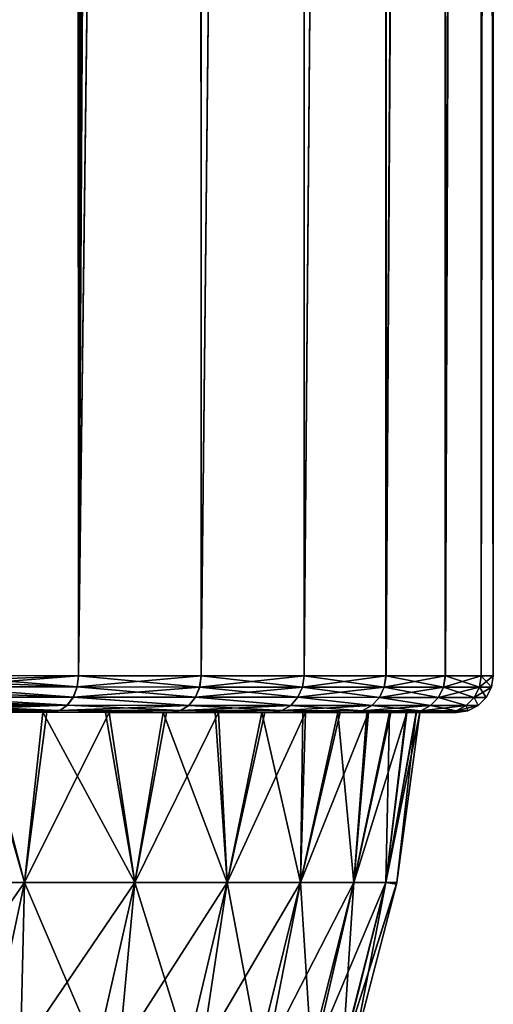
# Model space of a CAD drawing. Header units: metres. Extents: x -155 to 33, y -152 to 27.
# Tile 102 of 133: x 15.03 to 21.49, y -111.55 to -98.13. Entities that reach past the tile are written whole.
import ezdxf

# ---------------------------------------------------------------- set-up
doc = ezdxf.new("R2010")
doc.units = ezdxf.units.M
doc.layers.add('solid_12_401_042_XXX', color=7, linetype='CONTINUOUS')

msp = doc.modelspace()

# ---------------------------------------------------------------- linework, layer by layer
at = {"layer": 'solid_12_401_042_XXX'}
for points in [[(13.861005, -48.058125, 16.4193), (13.913462, -107.069321, 16.374866), (15.788923, 22.452606, 14.574693)], [(15.788923, 22.452606, 14.574693), (13.913462, -107.069321, 16.374866), (15.828627, -107.070511, 14.531556)], [(15.788923, 22.452606, 14.574693), (15.828627, -107.070511, 14.531556), (17.473083, 22.452606, 12.505738)], [(17.466776, 22.452606, -12.510905), (17.500097, -107.071236, -12.464258), (15.827186, -107.070473, -14.529484)], [(16.366352, -14.85323, -13.919402), (17.466776, 22.452606, -12.510905), (15.827186, -107.070473, -14.529484)], [(17.473083, 22.452606, 12.505738), (15.828627, -107.070511, 14.531556), (17.501869, -107.071266, 12.465413)], [(18.8834, 22.452606, -10.248645), (17.500097, -107.071236, -12.464258), (17.466776, 22.452606, -12.510905)], [(17.473083, 22.452606, 12.505738), (17.501869, -107.071266, 12.465413), (18.88788, 22.452606, 10.24403)], [(18.8834, 22.452606, -10.248645), (18.905018, -107.071877, -10.208716), (17.500097, -107.071236, -12.464258)], [(18.88788, 22.452606, 10.24403), (17.501869, -107.071266, 12.465413), (18.906857, -107.071899, 10.208956)], [(20.008602, 22.452606, -7.828201), (18.905018, -107.071877, -10.208716), (18.8834, 22.452606, -10.248645)], [(18.88788, 22.452606, 10.24403), (18.906857, -107.071899, 10.208956), (20.011501, 22.452606, 7.824434)], [(20.008602, 22.452606, -7.828201), (20.020964, -107.072388, -7.796537), (18.905018, -107.071877, -10.208716)], [(20.011501, 22.452606, 7.824434), (18.906857, -107.071899, 10.208956), (20.022726, -107.072403, 7.795655)], [(20.825024, 22.452606, -5.286924), (20.020964, -107.072388, -7.796537), (20.008602, 22.452606, -7.828201)], [(20.011501, 22.452606, 7.824434), (20.022726, -107.072403, 7.795655), (20.826626, 22.452606, 5.284248)], [(20.825024, 22.452606, -5.286924), (20.830572, -107.072762, -5.265028), (20.020964, -107.072388, -7.796537)], [(20.826626, 22.452606, 5.284248), (20.022726, -107.072403, 7.795655), (20.831682, -107.072769, 5.264277)], [(21.320061, 22.452606, -2.664032), (20.830572, -107.072762, -5.265028), (20.825024, 22.452606, -5.286924)], [(20.826626, 22.452606, 5.284248), (20.831682, -107.072769, 5.264277), (21.320692, 22.452606, 2.662633)], [(21.320061, 22.452606, -2.664032), (21.321459, -107.072983, -2.652824), (20.830572, -107.072762, -5.265028)], [(21.320692, 22.452606, 2.662633), (20.831682, -107.072769, 5.264277), (21.322084, -107.07299, 2.651441)], [(21.486078, 22.452606, 0), (21.321459, -107.072983, -2.652824), (21.320061, 22.452606, -2.664032)], [(21.320692, 22.452606, 2.662633), (21.322084, -107.07299, 2.651441), (21.486078, -107.073265, 0)], [(21.320692, 22.452606, 2.662633), (21.486078, -107.073265, 0), (21.486078, 22.452606, 0)], [(21.486078, 22.452606, 0), (21.486078, -107.073265, 0), (21.321459, -107.072983, -2.652824)], [(16.348629, -15.469876, -13.940213), (16.366352, -14.85323, -13.919402), (15.827186, -107.070473, -14.529484)], [(16.30209, -16.024206, -13.994604), (16.348629, -15.469876, -13.940213), (15.827186, -107.070473, -14.529484)], [(16.232958, -16.520361, -14.074726), (16.30209, -16.024206, -13.994604), (15.827186, -107.070473, -14.529484)], [(16.145208, -16.961464, -14.17529), (16.232958, -16.520361, -14.074726), (15.827186, -107.070473, -14.529484)], [(16.041273, -17.349403, -14.29279), (16.145208, -16.961464, -14.17529), (15.827186, -107.070473, -14.529484)], [(15.92264, -17.684626, -14.424822), (16.041273, -17.349403, -14.29279), (15.827186, -107.070473, -14.529484)], [(15.790307, -17.965824, -14.569551), (15.92264, -17.684626, -14.424822), (15.827186, -107.070473, -14.529484)], [(15.790307, -17.965824, -14.569551), (15.827186, -107.070473, -14.529484), (13.912835, -107.069214, -16.371756)], [(15.645444, -18.189608, -14.724989), (15.790307, -17.965824, -14.569551), (13.912835, -107.069214, -16.371756)], [(15.490911, -18.35075, -14.887461), (15.645444, -18.189608, -14.724989), (13.912835, -107.069214, -16.371756)], [(15.33232, -18.445108, -15.050727), (15.490911, -18.35075, -14.887461), (13.912835, -107.069214, -16.371756)], [(15.016561, -18.441788, -15.36576), (15.174908, -18.474016, -15.209412), (13.912835, -107.069214, -16.371756)], [(15.174908, -18.474016, -15.209412), (15.33232, -18.445108, -15.050727), (13.912835, -107.069214, -16.371756)], [(15.827186, -107.070473, -14.529484), (13.896758, -107.223389, -16.353027), (13.908635, -107.146706, -16.366899)], [(15.827186, -107.070473, -14.529484), (15.809605, -107.224281, -14.512131), (13.896758, -107.223389, -16.353027)], [(15.827186, -107.070473, -14.529484), (13.908635, -107.146706, -16.366899), (13.912835, -107.069214, -16.371756)], [(13.913462, -107.069321, 16.374866), (13.909246, -107.147171, 16.369936), (15.810223, -107.224319, 14.515102)], [(15.828627, -107.070511, 14.531556), (13.913462, -107.069321, 16.374866), (15.810223, -107.224319, 14.515102)], [(15.827186, -107.070473, -14.529484), (17.500097, -107.071236, -12.464258), (15.809605, -107.224281, -14.512131)], [(17.500097, -107.071236, -12.464258), (17.480541, -107.225067, -12.449159), (15.809605, -107.224281, -14.512131)], [(15.828627, -107.070511, 14.531556), (15.810223, -107.224319, 14.515102), (17.481071, -107.225098, 12.452059)], [(17.501869, -107.071266, 12.465413), (15.828627, -107.070511, 14.531556), (17.481071, -107.225098, 12.452059)], [(17.500097, -107.071236, -12.464258), (18.905018, -107.071877, -10.208716), (17.480541, -107.225067, -12.449159)], [(18.905018, -107.071877, -10.208716), (18.883999, -107.225723, -10.195675), (17.480541, -107.225067, -12.449159)], [(17.501869, -107.071266, 12.465413), (17.481071, -107.225098, 12.452059), (18.884434, -107.225746, 10.198515)], [(18.906857, -107.071899, 10.208956), (17.501869, -107.071266, 12.465413), (18.884434, -107.225746, 10.198515)], [(18.905018, -107.071877, -10.208716), (20.020964, -107.072388, -7.796537), (18.883999, -107.225723, -10.195675)], [(20.020964, -107.072388, -7.796537), (19.998507, -107.226242, -7.786161), (18.883999, -107.225723, -10.195675)], [(18.906857, -107.071899, 10.208956), (18.884434, -107.225746, 10.198515), (19.998837, -107.226265, 7.788953)], [(20.022726, -107.072403, 7.795655), (18.906857, -107.071899, 10.208956), (19.998837, -107.226265, 7.788953)], [(20.020964, -107.072388, -7.796537), (20.830572, -107.072762, -5.265028), (19.998507, -107.226242, -7.786161)], [(20.830572, -107.072762, -5.265028), (20.807007, -107.226624, -5.257483), (19.998507, -107.226242, -7.786161)], [(20.022726, -107.072403, 7.795655), (19.998837, -107.226265, 7.788953), (20.80723, -107.226631, 5.260242)], [(20.831682, -107.072769, 5.264277), (20.022726, -107.072403, 7.795655), (20.80723, -107.226631, 5.260242)], [(20.830572, -107.072762, -5.265028), (21.321459, -107.072983, -2.652824), (20.807007, -107.226624, -5.257483)], [(21.321459, -107.072983, -2.652824), (21.297132, -107.226852, -2.648334), (20.807007, -107.226624, -5.257483)], [(20.831682, -107.072769, 5.264277), (20.80723, -107.226631, 5.260242), (21.297245, -107.22686, 2.651071)], [(21.322084, -107.07299, 2.651441), (20.831682, -107.072769, 5.264277), (21.297245, -107.22686, 2.651071)], [(21.321459, -107.072983, -2.652824), (21.486078, -107.073265, 0), (21.297132, -107.226852, -2.648334)], [(21.486078, -107.073265, 0), (21.461384, -107.226929, 0.001365), (21.297132, -107.226852, -2.648334)], [(21.322084, -107.07299, 2.651441), (21.297245, -107.22686, 2.651071), (21.461384, -107.226929, 0.001365)], [(21.486078, -107.073265, 0), (21.322084, -107.07299, 2.651441), (21.461384, -107.226929, 0.001365)], [(15.757197, -107.363991, -14.464241), (13.85066, -107.363098, -16.299046), (13.896758, -107.223389, -16.353027)], [(13.897454, -107.223427, 16.356081), (13.87808, -107.295952, 16.333284), (15.75793, -107.364029, 14.467087)], [(15.809605, -107.224281, -14.512131), (15.757197, -107.363991, -14.464241), (13.896758, -107.223389, -16.353027)], [(13.909246, -107.147171, 16.369936), (13.897454, -107.223427, 16.356081), (15.810223, -107.224319, 14.515102)], [(15.810223, -107.224319, 14.515102), (13.897454, -107.223427, 16.356081), (15.75793, -107.364029, 14.467087)], [(15.809605, -107.224281, -14.512131), (17.422625, -107.364769, -12.408092), (15.757197, -107.363991, -14.464241)], [(17.481071, -107.225098, 12.452059), (15.810223, -107.224319, 14.515102), (15.75793, -107.364029, 14.467087)], [(17.481071, -107.225098, 12.452059), (15.75793, -107.364029, 14.467087), (17.423252, -107.364799, 12.410853)], [(15.809605, -107.224281, -14.512131), (17.480541, -107.225067, -12.449159), (17.422625, -107.364769, -12.408092)], [(17.480541, -107.225067, -12.449159), (18.821459, -107.365425, -10.162061), (17.422625, -107.364769, -12.408092)], [(18.884434, -107.225746, 10.198515), (17.481071, -107.225098, 12.452059), (17.423252, -107.364799, 12.410853)], [(18.884434, -107.225746, 10.198515), (17.423252, -107.364799, 12.410853), (18.821972, -107.365448, 10.164751)], [(17.480541, -107.225067, -12.449159), (18.883999, -107.225723, -10.195675), (18.821459, -107.365425, -10.162061)], [(18.883999, -107.225723, -10.195675), (19.932295, -107.365944, -7.760512), (18.821459, -107.365425, -10.162061)], [(19.998837, -107.226265, 7.788953), (18.884434, -107.225746, 10.198515), (18.821972, -107.365448, 10.164751)], [(19.998837, -107.226265, 7.788953), (18.821972, -107.365448, 10.164751), (19.932688, -107.365967, 7.763146)], [(18.883999, -107.225723, -10.195675), (19.998507, -107.226242, -7.786161), (19.932295, -107.365944, -7.760512)], [(19.998507, -107.226242, -7.786161), (20.738136, -107.366325, -5.240192), (19.932295, -107.365944, -7.760512)], [(20.80723, -107.226631, 5.260242), (19.998837, -107.226265, 7.788953), (19.932688, -107.365967, 7.763146)], [(20.80723, -107.226631, 5.260242), (19.932688, -107.365967, 7.763146), (20.738401, -107.366333, 5.242785)], [(19.998507, -107.226242, -7.786161), (20.807007, -107.226624, -5.257483), (20.738136, -107.366325, -5.240192)], [(20.807007, -107.226624, -5.257483), (21.226654, -107.366554, -2.639665), (20.738136, -107.366325, -5.240192)], [(21.297245, -107.22686, 2.651071), (20.80723, -107.226631, 5.260242), (20.738401, -107.366333, 5.242785)], [(21.297245, -107.22686, 2.651071), (20.738401, -107.366333, 5.242785), (21.226788, -107.366562, 2.642233)], [(20.807007, -107.226624, -5.257483), (21.297132, -107.226852, -2.648334), (21.226654, -107.366554, -2.639665)], [(21.297132, -107.226852, -2.648334), (21.390373, -107.366631, 0.00128), (21.226654, -107.366554, -2.639665)], [(21.461384, -107.226929, 0.001365), (21.297245, -107.22686, 2.651071), (21.226788, -107.366562, 2.642233)], [(21.461384, -107.226929, 0.001365), (21.226788, -107.366562, 2.642233), (21.390373, -107.366631, 0.00128)], [(21.297132, -107.226852, -2.648334), (21.461384, -107.226929, 0.001365), (21.390373, -107.366631, 0.00128)], [(15.675525, -107.474854, -14.389425), (13.778845, -107.473969, -16.214727), (13.85066, -107.363098, -16.299046)], [(13.851485, -107.363144, 16.301989), (13.818468, -107.422928, 16.263134), (15.676336, -107.474892, 14.392185)], [(15.757197, -107.363991, -14.464241), (15.675525, -107.474854, -14.389425), (13.85066, -107.363098, -16.299046)], [(13.87808, -107.295952, 16.333284), (13.851485, -107.363144, 16.301989), (15.75793, -107.364029, 14.467087)], [(15.75793, -107.364029, 14.467087), (13.851485, -107.363144, 16.301989), (15.676336, -107.474892, 14.392185)], [(15.757197, -107.363991, -14.464241), (17.332342, -107.475632, -12.343924), (15.675525, -107.474854, -14.389425)], [(15.75793, -107.364029, 14.467087), (15.676336, -107.474892, 14.392185), (17.333038, -107.475662, 12.346589)], [(15.757197, -107.363991, -14.464241), (17.422625, -107.364769, -12.408092), (17.332342, -107.475632, -12.343924)], [(17.423252, -107.364799, 12.410853), (15.75793, -107.364029, 14.467087), (17.333038, -107.475662, 12.346589)], [(17.422625, -107.364769, -12.408092), (18.723946, -107.47628, -10.109519), (17.332342, -107.475632, -12.343924)], [(17.423252, -107.364799, 12.410853), (17.333038, -107.475662, 12.346589), (18.724514, -107.476303, 10.112107)], [(17.422625, -107.364769, -12.408092), (18.821459, -107.365425, -10.162061), (18.723946, -107.47628, -10.109519)], [(18.821972, -107.365448, 10.164751), (17.423252, -107.364799, 12.410853), (18.724514, -107.476303, 10.112107)], [(18.821459, -107.365425, -10.162061), (19.829041, -107.476799, -7.720402), (18.723946, -107.47628, -10.109519)], [(18.821972, -107.365448, 10.164751), (18.724514, -107.476303, 10.112107), (19.829477, -107.476814, 7.722927)], [(18.821459, -107.365425, -10.162061), (19.932295, -107.365944, -7.760512), (19.829041, -107.476799, -7.720402)], [(19.932688, -107.365967, 7.763146), (18.821972, -107.365448, 10.164751), (19.829477, -107.476814, 7.722927)], [(19.932295, -107.365944, -7.760512), (20.630722, -107.477173, -5.213126), (19.829041, -107.476799, -7.720402)], [(19.932688, -107.365967, 7.763146), (19.829477, -107.476814, 7.722927), (20.631016, -107.477188, 5.215606)], [(19.932295, -107.365944, -7.760512), (20.738136, -107.366325, -5.240192), (20.630722, -107.477173, -5.213126)], [(20.738401, -107.366333, 5.242785), (19.932688, -107.365967, 7.763146), (20.631016, -107.477188, 5.215606)], [(20.738136, -107.366325, -5.240192), (21.11672, -107.477402, -2.626057), (20.630722, -107.477173, -5.213126)], [(20.738401, -107.366333, 5.242785), (20.631016, -107.477188, 5.215606), (21.116867, -107.477409, 2.628509)], [(20.738136, -107.366325, -5.240192), (21.226654, -107.366554, -2.639665), (21.11672, -107.477402, -2.626057)], [(21.226788, -107.366562, 2.642233), (20.738401, -107.366333, 5.242785), (21.116867, -107.477409, 2.628509)], [(21.226654, -107.366554, -2.639665), (21.2796, -107.477486, 0.001222), (21.11672, -107.477402, -2.626057)], [(21.226788, -107.366562, 2.642233), (21.116867, -107.477409, 2.628509), (21.2796, -107.477486, 0.001222)], [(21.226654, -107.366554, -2.639665), (21.390373, -107.366631, 0.00128), (21.2796, -107.477486, 0.001222)], [(21.390373, -107.366631, 0.00128), (21.226788, -107.366562, 2.642233), (21.2796, -107.477486, 0.001222)], [(15.675525, -107.474854, -14.389425), (13.688425, -107.545105, -16.108315), (13.735266, -107.515175, -16.163473)], [(15.675525, -107.474854, -14.389425), (15.572659, -107.545982, -14.294987), (13.688425, -107.545105, -16.108315)], [(13.736278, -107.515137, 16.166452), (13.689296, -107.545143, 16.111216), (15.573433, -107.546013, 14.297788)], [(15.675525, -107.474854, -14.389425), (13.735266, -107.515175, -16.163473), (13.778845, -107.473969, -16.214727)], [(13.779758, -107.474014, 16.217592), (13.736278, -107.515137, 16.166452), (15.573433, -107.546013, 14.297788)], [(13.818468, -107.422928, 16.263134), (13.779758, -107.474014, 16.217592), (15.676336, -107.474892, 14.392185)], [(15.676336, -107.474892, 14.392185), (13.779758, -107.474014, 16.217592), (15.573433, -107.546013, 14.297788)], [(15.675525, -107.474854, -14.389425), (17.332342, -107.475632, -12.343924), (15.572659, -107.545982, -14.294987)], [(17.332342, -107.475632, -12.343924), (17.218603, -107.546753, -12.262903), (15.572659, -107.545982, -14.294987)], [(15.676336, -107.474892, 14.392185), (15.573433, -107.546013, 14.297788), (17.219267, -107.546783, 12.265615)], [(17.333038, -107.475662, 12.346589), (15.676336, -107.474892, 14.392185), (17.219267, -107.546783, 12.265615)], [(17.332342, -107.475632, -12.343924), (18.723946, -107.47628, -10.109519), (17.218603, -107.546753, -12.262903)], [(18.723946, -107.47628, -10.109519), (18.601074, -107.547394, -10.043158), (17.218603, -107.546753, -12.262903)], [(17.333038, -107.475662, 12.346589), (17.219267, -107.546783, 12.265615), (18.601618, -107.547417, 10.045794)], [(18.724514, -107.476303, 10.112107), (17.333038, -107.475662, 12.346589), (18.601618, -107.547417, 10.045794)], [(18.723946, -107.47628, -10.109519), (19.829041, -107.476799, -7.720402), (18.601074, -107.547394, -10.043158)], [(19.829041, -107.476799, -7.720402), (19.698917, -107.547913, -7.669713), (18.601074, -107.547394, -10.043158)], [(18.724514, -107.476303, 10.112107), (18.601618, -107.547417, 10.045794), (19.699331, -107.547928, 7.672291)], [(19.829477, -107.476814, 7.722927), (18.724514, -107.476303, 10.112107), (19.699331, -107.547928, 7.672291)], [(19.829041, -107.476799, -7.720402), (20.630722, -107.477173, -5.213126), (19.698917, -107.547913, -7.669713)], [(20.630722, -107.477173, -5.213126), (20.495335, -107.548286, -5.178887), (19.698917, -107.547913, -7.669713)], [(19.829477, -107.476814, 7.722927), (19.699331, -107.547928, 7.672291), (20.495615, -107.548294, 5.181421)], [(20.631016, -107.477188, 5.215606), (19.829477, -107.476814, 7.722927), (20.495615, -107.548294, 5.181421)], [(20.630722, -107.477173, -5.213126), (21.11672, -107.477402, -2.626057), (20.495335, -107.548286, -5.178887)], [(21.11672, -107.477402, -2.626057), (20.97814, -107.548508, -2.608791), (20.495335, -107.548286, -5.178887)], [(20.631016, -107.477188, 5.215606), (20.495615, -107.548294, 5.181421), (20.978281, -107.548515, 2.611299)], [(21.116867, -107.477409, 2.628509), (20.631016, -107.477188, 5.215606), (20.978281, -107.548515, 2.611299)], [(21.11672, -107.477402, -2.626057), (21.2796, -107.477486, 0.001222), (20.97814, -107.548508, -2.608791)], [(21.2796, -107.477486, 0.001222), (21.139948, -107.548592, 0.00125), (20.97814, -107.548508, -2.608791)], [(21.116867, -107.477409, 2.628509), (20.978281, -107.548515, 2.611299), (21.139948, -107.548592, 0.00125)], [(21.2796, -107.477486, 0.001222), (21.116867, -107.477409, 2.628509), (21.139948, -107.548592, 0.00125)], [(14.479531, -107.569702, -14.49584), (15.09277, -109.891579, -13.384744), (13.369271, -109.891579, -15.108069)], [(13.370782, -109.891579, 15.106731), (15.094108, -109.891579, 13.383233), (14.423356, -107.569763, 14.551783)], [(15.572659, -107.545982, -14.294987), (13.588737, -107.569214, -15.990674), (13.639011, -107.5634, -16.050039)], [(15.572659, -107.545982, -14.294987), (15.453641, -107.570229, -14.196773), (13.588737, -107.569214, -15.990674)], [(14.479531, -107.569702, -14.49584), (13.588737, -107.569214, -15.990674), (15.453641, -107.570229, -14.196773)], [(13.639707, -107.563461, 16.052942), (13.589064, -107.569321, 15.993457), (15.454989, -107.57032, 14.198302)], [(15.342574, -107.570259, 13.577924), (15.454989, -107.57032, 14.198302), (13.589064, -107.569321, 15.993457)], [(14.423356, -107.569763, 14.551783), (15.342574, -107.570259, 13.577924), (13.589064, -107.569321, 15.993457)], [(15.572659, -107.545982, -14.294987), (13.639011, -107.5634, -16.050039), (13.688425, -107.545105, -16.108315)], [(13.689296, -107.545143, 16.111216), (13.639707, -107.563461, 16.052942), (15.454989, -107.57032, 14.198302)], [(15.573433, -107.546013, 14.297788), (13.689296, -107.545143, 16.111216), (15.454989, -107.57032, 14.198302)], [(15.094108, -109.891579, 13.383233), (15.342574, -107.570259, 13.577924), (14.423356, -107.569763, 14.551783)], [(14.479531, -107.569702, -14.49584), (15.453641, -107.570229, -14.196773), (15.396463, -107.570198, -13.516737)], [(14.479531, -107.569702, -14.49584), (15.396463, -107.570198, -13.516737), (15.09277, -109.891579, -13.384744)], [(15.396463, -107.570198, -13.516737), (16.247614, -107.570663, -12.479938), (15.09277, -109.891579, -13.384744)], [(16.247614, -107.570663, -12.479938), (16.595976, -109.891579, -11.466239), (15.09277, -109.891579, -13.384744)], [(15.094108, -109.891579, 13.383233), (16.597124, -109.891579, 11.464578), (15.342574, -107.570259, 13.577924)], [(15.342574, -107.570259, 13.577924), (16.196461, -107.570717, 12.546303), (15.454989, -107.57032, 14.198302)], [(16.597124, -109.891579, 11.464578), (16.196461, -107.570717, 12.546303), (15.342574, -107.570259, 13.577924)], [(15.396463, -107.570198, -13.516737), (15.453641, -107.570229, -14.196773), (16.247614, -107.570663, -12.479938)], [(15.572659, -107.545982, -14.294987), (17.089111, -107.571121, -12.178774), (15.453641, -107.570229, -14.196773)], [(16.247614, -107.570663, -12.479938), (15.453641, -107.570229, -14.196773), (17.089111, -107.571121, -12.178774)], [(15.573433, -107.546013, 14.297788), (15.454989, -107.57032, 14.198302), (17.091301, -107.571198, 12.178955)], [(16.98094, -107.571136, 11.460967), (17.091301, -107.571198, 12.178955), (15.454989, -107.57032, 14.198302)], [(16.196461, -107.570717, 12.546303), (16.98094, -107.571136, 11.460967), (15.454989, -107.57032, 14.198302)], [(15.572659, -107.545982, -14.294987), (17.218603, -107.546753, -12.262903), (17.089111, -107.571121, -12.178774)], [(17.219267, -107.546783, 12.265615), (15.573433, -107.546013, 14.297788), (17.091301, -107.571198, 12.178955)], [(16.597124, -109.891579, 11.464578), (16.98094, -107.571136, 11.460967), (16.196461, -107.570717, 12.546303)], [(16.247614, -107.570663, -12.479938), (17.089111, -107.571121, -12.178774), (17.028904, -107.571091, -11.389525)], [(16.247614, -107.570663, -12.479938), (17.028904, -107.571091, -11.389525), (16.595976, -109.891579, -11.466239)], [(17.028904, -107.571091, -11.389525), (17.737444, -107.571472, -10.250498), (16.595976, -109.891579, -11.466239)], [(17.737444, -107.571472, -10.250498), (17.856974, -109.891579, -9.38053), (16.595976, -109.891579, -11.466239)], [(16.597124, -109.891579, 11.464578), (17.857912, -109.891579, 9.378743), (16.98094, -107.571136, 11.460967)], [(16.98094, -107.571136, 11.460967), (17.693117, -107.571518, 10.326877), (17.091301, -107.571198, 12.178955)], [(17.857912, -109.891579, 9.378743), (17.693117, -107.571518, 10.326877), (16.98094, -107.571136, 11.460967)], [(17.028904, -107.571091, -11.389525), (17.089111, -107.571121, -12.178774), (17.737444, -107.571472, -10.250498)], [(17.218603, -107.546753, -12.262903), (18.462526, -107.571869, -9.975303), (17.089111, -107.571121, -12.178774)], [(17.737444, -107.571472, -10.250498), (17.089111, -107.571121, -12.178774), (18.462526, -107.571869, -9.975303)], [(17.219267, -107.546783, 12.265615), (17.091301, -107.571198, 12.178955), (18.465044, -107.571938, 9.973722)], [(18.329475, -107.571861, 9.14858), (18.465044, -107.571938, 9.973722), (17.091301, -107.571198, 12.178955)], [(17.693117, -107.571518, 10.326877), (18.329475, -107.571861, 9.14858), (17.091301, -107.571198, 12.178955)], [(17.218603, -107.546753, -12.262903), (18.601074, -107.547394, -10.043158), (18.462526, -107.571869, -9.975303)], [(18.601618, -107.547417, 10.045794), (17.219267, -107.546783, 12.265615), (18.465044, -107.571938, 9.973722)], [(17.857912, -109.891579, 9.378743), (18.329475, -107.571861, 9.14858), (17.693117, -107.571518, 10.326877)], [(17.737444, -107.571472, -10.250498), (18.462526, -107.571869, -9.975303), (18.369722, -107.571823, -9.06744)], [(17.737444, -107.571472, -10.250498), (18.369722, -107.571823, -9.06744), (17.856974, -109.891579, -9.38053)], [(18.369722, -107.571823, -9.06744), (18.923527, -107.572128, -7.845678), (17.856974, -109.891579, -9.38053)], [(18.923527, -107.572128, -7.845678), (18.857372, -109.891579, -7.158032), (17.856974, -109.891579, -9.38053)], [(17.857912, -109.891579, 9.378743), (18.858088, -109.891579, 7.156146), (18.329475, -107.571861, 9.14858)], [(18.329475, -107.571861, 9.14858), (18.887796, -107.572159, 7.931363), (18.465044, -107.571938, 9.973722)], [(18.858088, -109.891579, 7.156146), (18.887796, -107.572159, 7.931363), (18.329475, -107.571861, 9.14858)], [(18.369722, -107.571823, -9.06744), (18.462526, -107.571869, -9.975303), (18.923527, -107.572128, -7.845678)], [(18.601074, -107.547394, -10.043158), (19.55389, -107.572464, -7.617238), (18.462526, -107.571869, -9.975303)], [(18.923527, -107.572128, -7.845678), (18.462526, -107.571869, -9.975303), (19.55389, -107.572464, -7.617238)], [(18.601618, -107.547417, 10.045794), (18.465044, -107.571938, 9.973722), (19.554632, -107.572517, 7.618656)], [(19.365192, -107.572411, 6.680181), (19.554632, -107.572517, 7.618656), (18.465044, -107.571938, 9.973722)], [(18.887796, -107.572159, 7.931363), (19.365192, -107.572411, 6.680181), (18.465044, -107.571938, 9.973722)], [(18.601074, -107.547394, -10.043158), (19.698917, -107.547913, -7.669713), (19.55389, -107.572464, -7.617238)], [(19.699331, -107.547928, 7.672291), (18.601618, -107.547417, 10.045794), (19.554632, -107.572517, 7.618656)], [(18.923527, -107.572128, -7.845678), (19.395977, -107.572388, -6.590205), (18.857372, -109.891579, -7.158032)], [(19.395977, -107.572388, -6.590205), (19.785574, -107.572601, -5.306599), (18.857372, -109.891579, -7.158032)], [(19.785574, -107.572601, -5.306599), (19.582584, -109.891579, -4.831154), (18.857372, -109.891579, -7.158032)], [(18.858088, -109.891579, 7.156146), (19.365192, -107.572411, 6.680181), (18.887796, -107.572159, 7.931363)], [(18.858088, -109.891579, 7.156146), (19.583067, -109.891579, 4.829195), (19.365192, -107.572411, 6.680181)], [(18.923527, -107.572128, -7.845678), (19.55389, -107.572464, -7.617238), (19.395977, -107.572388, -6.590205)], [(19.365192, -107.572411, 6.680181), (19.760143, -107.572624, 5.400582), (19.554632, -107.572517, 7.618656)], [(19.583067, -109.891579, 4.829195), (19.760143, -107.572624, 5.400582), (19.365192, -107.572411, 6.680181)], [(19.395977, -107.572388, -6.590205), (19.55389, -107.572464, -7.617238), (19.785574, -107.572601, -5.306599)], [(19.698917, -107.547913, -7.669713), (20.345438, -107.572906, -5.142898), (19.55389, -107.572464, -7.617238)], [(19.785574, -107.572601, -5.306599), (19.55389, -107.572464, -7.617238), (20.345438, -107.572906, -5.142898)], [(19.699331, -107.547928, 7.672291), (19.554632, -107.572517, 7.618656), (20.344578, -107.572937, 5.148211)], [(20.295271, -107.572906, 2.777727), (20.344578, -107.572937, 5.148211), (19.554632, -107.572517, 7.618656)], [(20.070387, -107.572784, 4.097354), (20.295271, -107.572906, 2.777727), (19.554632, -107.572517, 7.618656)], [(19.760143, -107.572624, 5.400582), (20.070387, -107.572784, 4.097354), (19.554632, -107.572517, 7.618656)], [(19.785574, -107.572601, -5.306599), (20.090139, -107.572769, -4.000199), (19.582584, -109.891579, -4.831154)], [(20.090139, -107.572769, -4.000199), (20.30883, -107.572891, -2.676721), (19.582584, -109.891579, -4.831154)], [(20.30883, -107.572891, -2.676721), (20.022036, -109.891579, -2.433827), (19.582584, -109.891579, -4.831154)], [(19.583067, -109.891579, 4.829195), (20.070387, -107.572784, 4.097354), (19.760143, -107.572624, 5.400582)], [(19.583067, -109.891579, 4.829195), (20.022278, -109.891579, 2.431823), (20.070387, -107.572784, 4.097354)], [(19.698917, -107.547913, -7.669713), (20.495335, -107.548286, -5.178887), (20.345438, -107.572906, -5.142898)], [(20.495615, -107.548294, 5.181421), (19.699331, -107.547928, 7.672291), (20.344578, -107.572937, 5.148211)], [(19.785574, -107.572601, -5.306599), (20.345438, -107.572906, -5.142898), (20.090139, -107.572769, -4.000199)], [(20.30883, -107.572891, -2.676721), (20.43988, -107.572968, -1.344598), (20.022036, -109.891579, -2.433827)], [(20.43988, -107.572968, -1.344598), (20.483877, -107.572998, -0.00102), (20.022036, -109.891579, -2.433827)], [(20.483877, -107.572998, -0.00102), (20.169315, -109.891579, -0.001009), (20.022036, -109.891579, -2.433827)], [(20.022278, -109.891579, 2.431823), (20.295271, -107.572906, 2.777727), (20.070387, -107.572784, 4.097354)], [(20.022278, -109.891579, 2.431823), (20.433214, -107.572975, 1.45163), (20.295271, -107.572906, 2.777727)], [(20.022278, -109.891579, 2.431823), (20.169315, -109.891579, -0.001009), (20.433214, -107.572975, 1.45163)], [(20.090139, -107.572769, -4.000199), (20.345438, -107.572906, -5.142898), (20.30883, -107.572891, -2.676721)], [(20.433214, -107.572975, 1.45163), (20.169315, -109.891579, -0.001009), (20.484745, -107.572998, 0.115752)], [(20.48424, -107.572998, 0.058177), (20.169315, -109.891579, -0.001009), (20.483877, -107.572998, -0.00102)], [(20.48424, -107.572998, 0.058177), (20.484745, -107.572998, 0.115752), (20.169315, -109.891579, -0.001009)], [(20.295271, -107.572906, 2.777727), (20.433214, -107.572975, 1.45163), (20.344578, -107.572937, 5.148211)], [(20.30883, -107.572891, -2.676721), (20.345438, -107.572906, -5.142898), (20.43988, -107.572968, -1.344598)], [(20.495615, -107.548294, 5.181421), (20.344578, -107.572937, 5.148211), (20.824326, -107.573189, 2.595589)], [(20.484745, -107.572998, 0.115752), (20.824326, -107.573189, 2.595589), (20.344578, -107.572937, 5.148211)], [(20.433214, -107.572975, 1.45163), (20.484745, -107.572998, 0.115752), (20.344578, -107.572937, 5.148211)], [(20.495335, -107.548286, -5.178887), (20.97814, -107.548508, -2.608791), (20.345438, -107.572906, -5.142898)], [(20.97814, -107.548508, -2.608791), (20.825142, -107.573174, -2.589409), (20.345438, -107.572906, -5.142898)], [(20.43988, -107.572968, -1.344598), (20.345438, -107.572906, -5.142898), (20.825142, -107.573174, -2.589409)], [(20.43988, -107.572968, -1.344598), (20.825142, -107.573174, -2.589409), (20.483877, -107.572998, -0.00102)], [(20.483877, -107.572998, -0.00102), (20.825142, -107.573174, -2.589409), (20.824326, -107.573189, 2.595589)], [(20.484745, -107.572998, 0.115752), (20.483877, -107.572998, -0.00102), (20.824326, -107.573189, 2.595589)], [(20.48424, -107.572998, 0.058177), (20.483877, -107.572998, -0.00102), (20.484745, -107.572998, 0.115752)], [(20.978281, -107.548515, 2.611299), (20.495615, -107.548294, 5.181421), (20.824326, -107.573189, 2.595589)], [(20.978281, -107.548515, 2.611299), (20.824326, -107.573189, 2.595589), (20.985678, -107.573265, 0.002888)], [(20.824326, -107.573189, 2.595589), (20.825142, -107.573174, -2.589409), (20.985678, -107.573265, 0.002888)], [(20.97814, -107.548508, -2.608791), (21.139948, -107.548592, 0.00125), (20.825142, -107.573174, -2.589409)], [(21.139948, -107.548592, 0.00125), (20.985678, -107.573265, 0.002888), (20.825142, -107.573174, -2.589409)], [(21.139948, -107.548592, 0.00125), (20.978281, -107.548515, 2.611299), (20.985678, -107.573265, 0.002888)], [(13.369271, -109.891579, -15.108069), (15.09277, -109.891579, -13.384744), (13.486372, -112.186554, -14.19575)], [(14.598819, -112.187698, 13.047241), (15.094108, -109.891579, 13.383233), (13.370782, -109.891579, 15.106731)], [(15.09277, -109.891579, -13.384744), (15.035847, -112.186722, -12.541115), (13.486372, -112.186554, -14.19575)], [(16.072266, -112.187698, 11.180212), (15.094108, -109.891579, 13.383233), (14.598819, -112.187698, 13.047241)], [(16.595976, -109.891579, -11.466239), (16.383799, -112.186882, -10.718566), (15.035847, -112.186722, -12.541115)], [(15.09277, -109.891579, -13.384744), (16.595976, -109.891579, -11.466239), (15.035847, -112.186722, -12.541115)], [(16.072266, -112.187698, 11.180212), (16.597124, -109.891579, 11.464578), (15.094108, -109.891579, 13.383233)], [(17.308594, -112.187698, 9.148382), (16.597124, -109.891579, 11.464578), (16.072266, -112.187698, 11.180212)], [(17.856974, -109.891579, -9.38053), (17.512182, -112.187042, -8.752508), (16.383799, -112.186882, -10.718566)], [(16.595976, -109.891579, -11.466239), (17.856974, -109.891579, -9.38053), (16.383799, -112.186882, -10.718566)], [(17.308594, -112.187698, 9.148382), (17.857912, -109.891579, 9.378743), (16.597124, -109.891579, 11.464578)], [(18.289581, -112.187698, 6.9817), (17.857912, -109.891579, 9.378743), (17.308594, -112.187698, 9.148382)], [(18.857372, -109.891579, -7.158032), (18.40589, -112.18721, -6.669267), (17.512182, -112.187042, -8.752508)], [(17.856974, -109.891579, -9.38053), (18.857372, -109.891579, -7.158032), (17.512182, -112.187042, -8.752508)], [(18.289581, -112.187698, 6.9817), (18.858088, -109.891579, 7.156146), (17.857912, -109.891579, 9.378743)], [(19.000767, -112.187698, 4.712106), (18.858088, -109.891579, 7.156146), (18.289581, -112.187698, 6.9817)], [(19.582584, -109.891579, -4.831154), (19.052956, -112.18737, -4.496737), (18.40589, -112.18721, -6.669267)], [(18.857372, -109.891579, -7.158032), (19.582584, -109.891579, -4.831154), (18.40589, -112.18721, -6.669267)], [(19.000767, -112.187698, 4.712106), (19.583067, -109.891579, 4.829195), (18.858088, -109.891579, 7.156146)], [(19.431667, -112.187698, 2.373053), (19.583067, -109.891579, 4.829195), (19.000767, -112.187698, 4.712106)], [(20.022036, -109.891579, -2.433827), (19.444717, -112.187538, -2.26401), (19.052956, -112.18737, -4.496737)], [(19.582584, -109.891579, -4.831154), (20.022036, -109.891579, -2.433827), (19.052956, -112.18737, -4.496737)], [(19.431667, -112.187698, 2.373053), (19.57593, -112.187698, -0.000979), (20.022278, -109.891579, 2.431823)], [(19.431667, -112.187698, 2.373053), (20.022278, -109.891579, 2.431823), (19.583067, -109.891579, 4.829195)], [(20.169315, -109.891579, -0.001009), (20.164709, -109.915001, -0.001009), (19.444717, -112.187538, -2.26401)], [(20.022036, -109.891579, -2.433827), (20.169315, -109.891579, -0.001009), (19.444717, -112.187538, -2.26401)], [(20.164709, -109.915001, -0.001009), (19.57593, -112.187698, -0.000979), (19.444717, -112.187538, -2.26401)], [(20.022278, -109.891579, 2.431823), (19.57593, -112.187698, -0.000979), (20.164709, -109.915001, -0.001009)], [(20.022278, -109.891579, 2.431823), (20.164709, -109.915001, -0.001009), (20.169315, -109.891579, -0.001009)]]:
    msp.add_3dface(points, dxfattribs=at)

doc.saveas('drawing.dxf')
